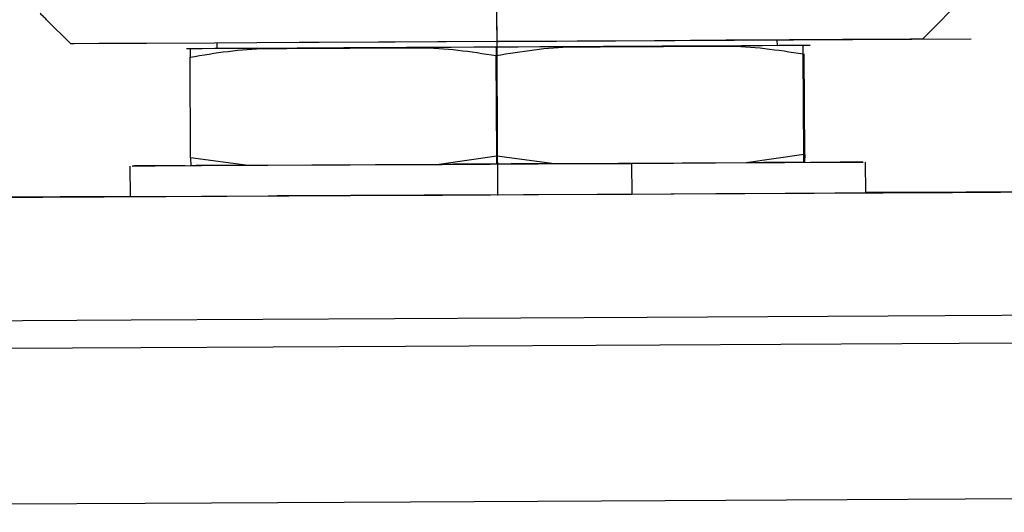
# Model space of a CAD drawing. Header units: millimetres. Extents: x -353 to -36, y 81 to 369.
# Tile 15 of 45: x -261 to -245, y 199 to 207. Entities that reach past the tile are written whole.
import ezdxf

# ---------------------------------------------------------------- set-up
doc = ezdxf.new("R2010")
doc.units = ezdxf.units.MM
doc.header["$PDSIZE"] = -1

msp = doc.modelspace()

# ---------------------------------------------------------------- linework, layer by layer
at = {"color": 7, "linetype": 'Continuous'}
for p, q in [((-253.024, 204.117), (-253.065, 211.852)), ((-253.037, 206.617), (-256.905, 206.597)), ((-253.037, 206.617), (-245.302, 206.658)), ((-253.037, 206.617), (-253.016, 206.618)), ((-253.037, 206.617), (-253.037, 206.617)), ((-253.024, 204.117), (-256.626, 204.098))]:
    msp.add_line(p, q, dxfattribs=at)
at = {"color": 7, "linetype": 'Continuous', "lineweight": 25}
for p, q in [((-253.037, 206.617), (-253.039, 207.117)), ((-260.384, 206.973), (-259.987, 206.58)), ((-257.608, 206.592), (-257.608, 206.5)), ((-248.465, 206.549), (-248.466, 206.641)), ((-248.465, 206.549), (-248.466, 206.641)), ((-247.932, 206.552), (-248.037, 206.549)), ((-253.043, 204.745), (-253.052, 206.388)), ((-248.035, 204.772), (-248.044, 206.415)), ((-248.019, 204.772), (-248.028, 206.415)), ((-258.035, 204.719), (-258.044, 206.362)), ((-248.035, 204.772), (-248.976, 204.638)), ((-248.031, 204.643), (-248.035, 204.772)), ((-248.019, 204.772), (-248.022, 204.644)), ((-257.096, 204.595), (-258.035, 204.719)), ((-258.035, 204.719), (-258.031, 204.59)), ((-253.981, 204.612), (-257.096, 204.595)), ((-253.043, 204.745), (-253.981, 204.612)), ((-252.101, 204.622), (-253.043, 204.745)), ((-248.976, 204.638), (-252.101, 204.622)), ((-250.844, 204.628), (-250.841, 204.128)), ((-247.024, 204.149), (-247.027, 204.649)), ((-259.026, 204.585), (-259.024, 204.085))]:
    msp.add_line(p, q, dxfattribs=at)
at = {"color": 7, "linetype": 'Continuous', "lineweight": 25, "flags": 128}
for points in [[(-245.601, 207.156), (-245.879, 206.875), (-246.099, 206.654)], [(-253.037, 206.617), (-254.7, 206.608), (-256.266, 206.6), (-257.645, 206.592), (-258.756, 206.586), (-259.535, 206.582), (-259.936, 206.58), (-259.987, 206.58)], [(-250.349, 206.539), (-250.658, 206.537), (-250.977, 206.535), (-251.307, 206.534), (-251.645, 206.532), (-251.99, 206.53), (-252.339, 206.528), (-252.692, 206.526), (-253.047, 206.524)], [(-246.099, 206.654), (-246.298, 206.653), (-246.737, 206.65), (-247.401, 206.647), (-248.266, 206.642), (-249.301, 206.636), (-250.47, 206.63), (-251.73, 206.624), (-253.037, 206.617)], [(-247.96, 206.552), (-248.054, 206.551), (-248.212, 206.55), (-248.433, 206.549), (-248.714, 206.547), (-249.05, 206.546), (-249.438, 206.543), (-249.873, 206.541), (-250.349, 206.539)], [(-255.853, 206.509), (-256.296, 206.507), (-256.701, 206.505), (-257.064, 206.503), (-257.379, 206.501), (-257.643, 206.5), (-257.854, 206.499), (-258.008, 206.498), (-258.104, 206.498)], [(-257.608, 206.501), (-257.635, 206.5), (-257.847, 206.499), (-258.003, 206.498), (-258.101, 206.498)], [(-253.047, 206.524), (-253.418, 206.522), (-253.788, 206.52), (-254.153, 206.518), (-254.512, 206.517), (-254.863, 206.515), (-255.205, 206.513), (-255.536, 206.511), (-255.853, 206.509)], [(-258.127, 204.59), (-258.522, 204.588), (-258.958, 204.586), (-258.99, 204.585), (-258.615, 204.587), (-257.86, 204.591), (-256.775, 204.597), (-255.435, 204.604), (-253.93, 204.612), (-252.365, 204.62), (-250.844, 204.628)], [(-253.041, 204.617), (-253.159, 204.616), (-253.277, 204.615), (-253.395, 204.615), (-253.513, 204.614), (-253.63, 204.614), (-253.748, 204.613), (-253.865, 204.612), (-253.981, 204.612)], [(-252.101, 204.622), (-252.217, 204.621), (-252.334, 204.62), (-252.451, 204.62), (-252.569, 204.619), (-252.687, 204.619), (-252.805, 204.618), (-252.923, 204.617), (-253.041, 204.617)], [(-250.844, 204.628), (-249.472, 204.636), (-248.342, 204.642), (-247.531, 204.646), (-247.095, 204.648), (-247.063, 204.649), (-247.438, 204.647), (-247.928, 204.644)], [(-248.031, 204.643), (-248.117, 204.643), (-248.212, 204.642), (-248.317, 204.642), (-248.431, 204.641), (-248.555, 204.641), (-248.687, 204.64), (-248.827, 204.639), (-248.976, 204.638)], [(-257.096, 204.595), (-257.243, 204.594), (-257.383, 204.594), (-257.514, 204.593), (-257.636, 204.592), (-257.749, 204.592), (-257.853, 204.591), (-257.947, 204.591), (-258.031, 204.59)], [(-277.87, 203.983), (-273.362, 204.007), (-268.938, 204.031), (-264.624, 204.054), (-260.448, 204.076), (-256.434, 204.097), (-252.608, 204.118), (-248.993, 204.137), (-245.611, 204.155), (-242.484, 204.172)], [(-259.024, 204.085), (-258.987, 204.085), (-258.613, 204.087), (-257.857, 204.091), (-256.772, 204.097), (-255.432, 204.104), (-253.928, 204.112), (-252.362, 204.12), (-250.841, 204.128)], [(-250.841, 204.128), (-249.469, 204.136), (-248.339, 204.142), (-247.528, 204.146), (-247.092, 204.148), (-247.024, 204.149)], [(-242.276, 204.178), (-245.385, 204.161), (-247.024, 204.153)], [(-259.024, 204.09), (-260.162, 204.084), (-264.328, 204.062), (-268.633, 204.039), (-273.051, 204.016), (-277.553, 203.992), (-277.75, 203.991)], [(-287.033, 201.925), (-282.215, 201.951), (-277.422, 201.976), (-272.679, 202.001), (-268.012, 202.026), (-263.445, 202.05), (-259.003, 202.074), (-254.71, 202.097), (-250.588, 202.119), (-246.66, 202.14), (-242.946, 202.16), (-239.467, 202.179), (-236.24, 202.196), (-233.283, 202.212), (-230.613, 202.226), (-228.242, 202.239), (-226.184, 202.25), (-224.449, 202.26), (-223.048, 202.267), (-221.987, 202.273), (-221.272, 202.277), (-220.907, 202.28), (-220.856, 202.28)], [(-220.484, 201.825), (-220.535, 201.825), (-220.902, 201.823), (-221.621, 201.818), (-222.688, 201.812), (-224.097, 201.805), (-225.841, 201.795), (-227.911, 201.784), (-230.295, 201.771), (-232.981, 201.757), (-235.954, 201.741), (-239.199, 201.723), (-242.698, 201.704), (-246.433, 201.684), (-250.383, 201.663), (-254.528, 201.641), (-258.845, 201.618), (-263.312, 201.594), (-267.904, 201.57), (-272.597, 201.545), (-277.367, 201.52), (-282.187, 201.494), (-287.032, 201.468)], [(-287.019, 198.934), (-282.164, 198.96), (-277.334, 198.985), (-272.555, 199.011), (-267.853, 199.036), (-263.251, 199.06), (-258.775, 199.084), (-254.45, 199.107), (-250.296, 199.129), (-246.338, 199.151), (-242.596, 199.171), (-239.09, 199.189), (-235.839, 199.207), (-232.86, 199.223), (-230.168, 199.237), (-227.779, 199.25), (-225.706, 199.262), (-223.958, 199.271), (-222.546, 199.279), (-221.477, 199.285), (-220.756, 199.289), (-220.389, 199.291), (-220.337, 199.292)], [(-287.019, 198.934), (-282.164, 198.96), (-277.334, 198.985), (-272.555, 199.011), (-267.853, 199.036), (-263.251, 199.06), (-258.775, 199.084), (-254.45, 199.107), (-250.296, 199.129), (-246.338, 199.151), (-242.596, 199.171), (-239.09, 199.189), (-235.839, 199.207), (-232.86, 199.223), (-230.168, 199.237), (-227.779, 199.25), (-225.706, 199.262), (-223.958, 199.271), (-222.546, 199.279), (-221.477, 199.285), (-220.756, 199.289), (-220.389, 199.291), (-220.337, 199.292)]]:
    msp.add_lwpolyline(points, dxfattribs=at)
at = {"color": 7, "linetype": 'Continuous', "lineweight": 25}
for points, knots in [([(-260.384, 206.973), (-260.403, 206.992), (-260.439, 207.027), (-260.473, 207.062), (-260.489, 207.077)], [0, 0, 0, 0, 0.56, 1, 1, 1, 1]), ([(-253.052, 206.388), (-252.638, 206.456), (-252.22, 206.525), (-251.793, 206.53), (-251.761, 206.53), (-251.652, 206.531), (-251.244, 206.533), (-250.55, 206.537), (-249.857, 206.54), (-249.442, 206.542), (-249.331, 206.543), (-248.88, 206.543), (-248.461, 206.479), (-248.044, 206.415)], [0, 0, 0, 0, 0.2492963, 0.2513873, 0.2552837, 0.2684927, 0.3165752, 0.4993986, 0.6828503, 0.730774, 0.7475534, 0.7494964, 1, 1, 1, 1]), ([(-248.044, 206.415), (-248.043, 206.481), (-248.042, 206.547), (-248.041, 206.55), (-248.04, 206.55), (-248.04, 206.55), (-248.039, 206.55), (-248.037, 206.55), (-248.036, 206.55), (-248.035, 206.55)], [0, 0, 0, 0, 0.422566, 0.42611, 0.432715, 0.455104, 0.536606, 0.846498, 1, 1, 1, 1]), ([(-258.044, 206.362), (-257.631, 206.43), (-257.215, 206.499), (-256.789, 206.503), (-256.757, 206.503), (-256.648, 206.504), (-256.241, 206.506), (-255.55, 206.51), (-254.86, 206.514), (-254.446, 206.516), (-254.335, 206.516), (-253.886, 206.516), (-253.467, 206.452), (-253.052, 206.388)], [0, 0, 0, 0, 0.249296, 0.251387, 0.255284, 0.268493, 0.316575, 0.499399, 0.68285, 0.730774, 0.747553, 0.749496, 1, 1, 1, 1]), ([(-258.038, 206.497), (-258.039, 206.497), (-258.039, 206.497), (-258.04, 206.497), (-258.04, 206.497), (-258.042, 206.495), (-258.043, 206.428), (-258.044, 206.362)], [0, 0, 0, 0, 0.193655, 0.3155, 0.358161, 0.363101, 1, 1, 1, 1]), ([(-253.05, 206.516), (-253.051, 206.52), (-253.051, 206.531), (-253.052, 206.444), (-253.052, 206.388)], [0, 0, 0, 0, 0.356706, 1, 1, 1, 1]), ([(-253.041, 204.617), (-253.041, 204.63), (-253.042, 204.653), (-253.043, 204.717), (-253.043, 204.745)], [0, 0, 0, 0, 0.559243, 1, 1, 1, 1])]:
    msp.add_open_spline(points, degree=3, knots=knots, dxfattribs=at)
at = {"color": 7, "linetype": 'Continuous'}
for p in [(-253.037, 206.617), (-253.037, 206.617), (-253.024, 204.117)]:
    msp.add_point(p, dxfattribs=at)

doc.saveas('drawing.dxf')
